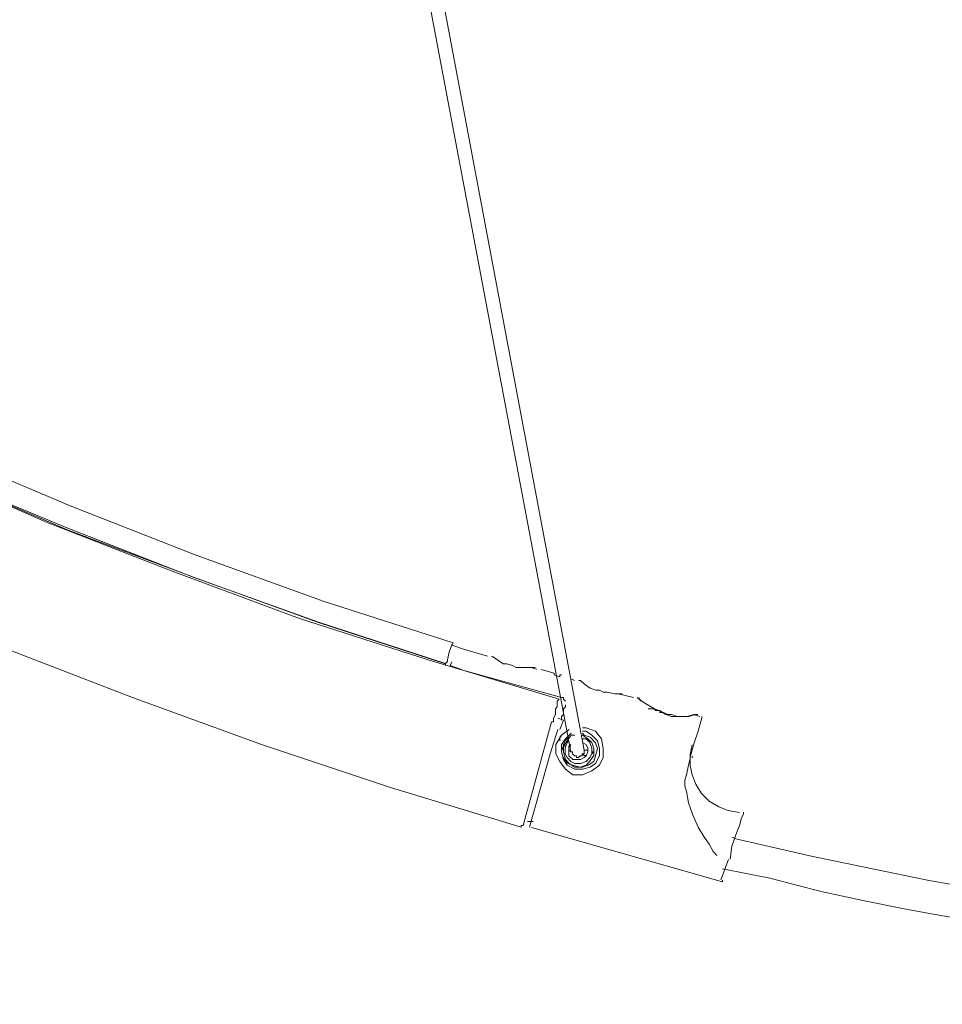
# Model space of a CAD drawing. Header units: millimetres. Extents: x 31.8 to 48.8, y -27.2 to 6.6.
# Tile 32 of 79: x 36.3 to 37.6, y -7.2 to -5.8. Entities that reach past the tile are written whole.
import ezdxf

# ---------------------------------------------------------------- set-up
doc = ezdxf.new("R2010")
doc.units = ezdxf.units.MM
doc.header["$MEASUREMENT"] = 0
doc.layers.add('Livello 1', color=7, linetype='Continuous', lineweight=0)

msp = doc.modelspace()

# ---------------------------------------------------------------- linework, layer by layer
at = {"layer": 'Livello 1', "color": 250, "lineweight": 5, "true_color": 0x1d1d1b}
for points, knots in [([(36.9725, -6.9034), (36.9725, -6.9034), (36.7876, -6.8474), (36.7876, -6.8474), (36.7876, -6.8474), (36.6052, -6.7862), (36.6052, -6.7862), (36.6052, -6.7862), (36.4227, -6.7198), (36.4227, -6.7198), (36.4227, -6.7198), (36.243, -6.6507), (36.243, -6.6507), (36.243, -6.6507), (36.0633, -6.5735), (36.0633, -6.5735), (36.0633, -6.5735), (35.889, -6.4936), (35.889, -6.4936), (35.889, -6.4936), (35.7147, -6.4085), (35.7147, -6.4085), (35.7147, -6.4085), (35.5431, -6.318), (35.5431, -6.318), (35.5431, -6.318), (35.3738, -6.2222), (35.3738, -6.2222), (35.3738, -6.2222), (35.2077, -6.1238), (35.2077, -6.1238), (35.2077, -6.1238), (35.0469, -6.0175), (35.0469, -6.0175), (35.0469, -6.0175), (34.8857, -5.9111), (34.8857, -5.9111), (34.8857, -5.9111), (34.7304, -5.7967), (34.7304, -5.7967), (34.7304, -5.7967), (34.5746, -5.6797), (34.5746, -5.6797), (34.5746, -5.6797), (34.4245, -5.5571), (34.4245, -5.5571), (34.4245, -5.5571), (34.2795, -5.4323), (34.2795, -5.4323), (34.2795, -5.4323), (34.1346, -5.3018), (34.1346, -5.3018), (34.1346, -5.3018), (33.9953, -5.1688), (33.9953, -5.1688), (33.9953, -5.1688), (33.8612, -5.0331), (33.8612, -5.0331), (33.8612, -5.0331), (33.7298, -4.892), (33.7298, -4.892), (33.7298, -4.892), (33.6009, -4.7457), (33.6009, -4.7457), (33.6009, -4.7457), (33.4776, -4.5967), (33.4776, -4.5967), (33.4776, -4.5967), (33.3568, -4.4477), (33.3568, -4.4477), (33.3568, -4.4477), (33.2414, -4.2908), (33.2414, -4.2908), (33.2414, -4.2908), (33.1315, -4.1337), (33.1315, -4.1337), (33.1315, -4.1337), (33.0267, -3.9743), (33.0267, -3.9743), (33.0267, -3.9743), (32.9249, -3.8095), (32.9249, -3.8095), (32.9249, -3.8095), (32.8285, -3.6415), (32.8285, -3.6415), (32.8285, -3.6415), (32.7346, -3.474), (32.7346, -3.474), (32.7346, -3.474), (32.6488, -3.301), (32.6488, -3.301), (32.6488, -3.301), (32.5655, -3.1283), (32.5655, -3.1283), (32.5655, -3.1283), (32.4878, -2.9527), (32.4878, -2.9527), (32.4878, -2.9527), (32.4154, -2.7743), (32.4154, -2.7743), (32.4154, -2.7743), (32.3485, -2.5935), (32.3485, -2.5935), (32.3485, -2.5935), (32.284, -2.4124), (32.284, -2.4124), (32.284, -2.4124), (32.2277, -2.2264), (32.2277, -2.2264), (32.2277, -2.2264), (32.1765, -2.0428), (32.1765, -2.0428), (32.1765, -2.0428), (32.1284, -1.8566), (32.1284, -1.8566), (32.1284, -1.8566), (32.0882, -1.6676), (32.0882, -1.6676), (32.0882, -1.6676), (32.0505, -1.4788), (32.0505, -1.4788), (32.0505, -1.4788), (32.0212, -1.2899), (32.0212, -1.2899), (32.0212, -1.2899), (31.9941, -1.0984), (31.9941, -1.0984), (31.9941, -1.0984), (31.9729, -0.9068), (31.9729, -0.9068), (31.9729, -0.9068), (31.9593, -0.7151), (31.9593, -0.7151), (31.9593, -0.7151), (31.9487, -0.5236), (31.9487, -0.5236), (31.9487, -0.5236), (31.946, -0.3319), (31.946, -0.3319), (31.946, -0.3319), (31.946, -0.1405), (31.946, -0.1405), (31.946, -0.1405), (31.9541, 0.0537), (31.9541, 0.0537), (31.9541, 0.0537), (31.9647, 0.2451), (31.9647, 0.2451), (31.9647, 0.2451), (31.9835, 0.4368), (31.9835, 0.4368), (31.9835, 0.4368), (32.0076, 0.6282), (32.0076, 0.6282), (32.0076, 0.6282), (32.0345, 0.8172), (32.0345, 0.8172), (32.0345, 0.8172), (32.0693, 1.0062), (32.0693, 1.0062), (32.0693, 1.0062), (32.1067, 1.1949), (32.1067, 1.1949), (32.1067, 1.1949), (32.1526, 1.3812), (32.1526, 1.3812)], [0, 0, 0, 0, 1, 1, 1, 2, 2, 2, 3, 3, 3, 4, 4, 4, 5, 5, 5, 6, 6, 6, 7, 7, 7, 8, 8, 8, 9, 9, 9, 10, 10, 10, 11, 11, 11, 12, 12, 12, 13, 13, 13, 14, 14, 14, 15, 15, 15, 16, 16, 16, 17, 17, 17, 18, 18, 18, 19, 19, 19, 20, 20, 20, 21, 21, 21, 22, 22, 22, 23, 23, 23, 24, 24, 24, 25, 25, 25, 26, 26, 26, 27, 27, 27, 28, 28, 28, 29, 29, 29, 30, 30, 30, 31, 31, 31, 32, 32, 32, 33, 33, 33, 34, 34, 34, 35, 35, 35, 36, 36, 36, 37, 37, 37, 38, 38, 38, 39, 39, 39, 40, 40, 40, 41, 41, 41, 42, 42, 42, 43, 43, 43, 44, 44, 44, 45, 45, 45, 46, 46, 46, 47, 47, 47, 48, 48, 48, 49, 49, 49, 50, 50, 50, 51, 51, 51, 52, 52, 52, 53, 53, 53, 54, 54, 54, 55, 55, 55, 55]), ([(32.335, 1.336), (32.335, 1.336), (32.2919, 1.1525), (32.2919, 1.1525), (32.2919, 1.1525), (32.2517, 0.9635), (32.2517, 0.9635), (32.2517, 0.9635), (32.2196, 0.7773), (32.2196, 0.7773), (32.2196, 0.7773), (32.1927, 0.5885), (32.1927, 0.5885), (32.1927, 0.5885), (32.1686, 0.3995), (32.1686, 0.3995), (32.1686, 0.3995), (32.1526, 0.2106), (32.1526, 0.2106), (32.1526, 0.2106), (32.1417, 0.0191), (32.1417, 0.0191), (32.1417, 0.0191), (32.1338, -0.1698), (32.1338, -0.1698), (32.1338, -0.1698), (32.1338, -0.3615), (32.1338, -0.3615), (32.1338, -0.3615), (32.139, -0.553), (32.139, -0.553), (32.139, -0.553), (32.1499, -0.7419), (32.1499, -0.7419), (32.1499, -0.7419), (32.1661, -0.9332), (32.1661, -0.9332), (32.1661, -0.9332), (32.1873, -1.1221), (32.1873, -1.1221), (32.1873, -1.1221), (32.2142, -1.3111), (32.2142, -1.3111), (32.2142, -1.3111), (32.2463, -1.4974), (32.2463, -1.4974), (32.2463, -1.4974), (32.284, -1.6836), (32.284, -1.6836), (32.284, -1.6836), (32.3269, -1.8699), (32.3269, -1.8699), (32.3269, -1.8699), (32.3752, -2.0559), (32.3752, -2.0559), (32.3752, -2.0559), (32.4287, -2.237), (32.4287, -2.237), (32.4287, -2.237), (32.4851, -2.4205), (32.4851, -2.4205), (32.4851, -2.4205), (32.5495, -2.5989), (32.5495, -2.5989), (32.5495, -2.5989), (32.6192, -2.777), (32.6192, -2.777), (32.6192, -2.777), (32.6944, -2.9527), (32.6944, -2.9527), (32.6944, -2.9527), (32.7723, -3.1256), (32.7723, -3.1256), (32.7723, -3.1256), (32.8552, -3.2985), (32.8552, -3.2985), (32.8552, -3.2985), (32.9439, -3.4661), (32.9439, -3.4661), (32.9439, -3.4661), (33.0376, -3.6338), (33.0376, -3.6338), (33.0376, -3.6338), (33.1369, -3.7959), (33.1369, -3.7959), (33.1369, -3.7959), (33.2387, -3.9582), (33.2387, -3.9582), (33.2387, -3.9582), (33.3487, -4.1151), (33.3487, -4.1151), (33.3487, -4.1151), (33.4586, -4.2696), (33.4586, -4.2696), (33.4586, -4.2696), (33.5769, -4.4211), (33.5769, -4.4211), (33.5769, -4.4211), (33.6977, -4.5701), (33.6977, -4.5701), (33.6977, -4.5701), (33.821, -4.7139), (33.821, -4.7139), (33.821, -4.7139), (33.9522, -4.8548), (33.9522, -4.8548), (33.9522, -4.8548), (34.0838, -4.9932), (34.0838, -4.9932), (34.0838, -4.9932), (34.2206, -5.1261), (34.2206, -5.1261), (34.2206, -5.1261), (34.3628, -5.2566), (34.3628, -5.2566), (34.3628, -5.2566), (34.5076, -5.3817), (34.5076, -5.3817), (34.5076, -5.3817), (34.6552, -5.5038), (34.6552, -5.5038), (34.6552, -5.5038), (34.8051, -5.621), (34.8051, -5.621), (34.8051, -5.621), (34.9609, -5.7328), (34.9609, -5.7328), (34.9609, -5.7328), (35.1192, -5.8418), (35.1192, -5.8418), (35.1192, -5.8418), (35.2801, -5.9457), (35.2801, -5.9457), (35.2801, -5.9457), (35.4436, -6.0441), (35.4436, -6.0441), (35.4436, -6.0441), (35.61, -6.1396), (35.61, -6.1396), (35.61, -6.1396), (35.7791, -6.2304), (35.7791, -6.2304), (35.7791, -6.2304), (35.9507, -6.3153), (35.9507, -6.3153), (35.9507, -6.3153), (36.125, -6.3952), (36.125, -6.3952), (36.125, -6.3952), (36.302, -6.4724), (36.302, -6.4724), (36.302, -6.4724), (36.479, -6.5415), (36.479, -6.5415), (36.479, -6.5415), (36.6587, -6.6081), (36.6587, -6.6081), (36.6587, -6.6081), (36.8411, -6.6666), (36.8411, -6.6666), (36.8411, -6.6666), (37.0262, -6.7225), (37.0262, -6.7225)], [0, 0, 0, 0, 1, 1, 1, 2, 2, 2, 3, 3, 3, 4, 4, 4, 5, 5, 5, 6, 6, 6, 7, 7, 7, 8, 8, 8, 9, 9, 9, 10, 10, 10, 11, 11, 11, 12, 12, 12, 13, 13, 13, 14, 14, 14, 15, 15, 15, 16, 16, 16, 17, 17, 17, 18, 18, 18, 19, 19, 19, 20, 20, 20, 21, 21, 21, 22, 22, 22, 23, 23, 23, 24, 24, 24, 25, 25, 25, 26, 26, 26, 27, 27, 27, 28, 28, 28, 29, 29, 29, 30, 30, 30, 31, 31, 31, 32, 32, 32, 33, 33, 33, 34, 34, 34, 35, 35, 35, 36, 36, 36, 37, 37, 37, 38, 38, 38, 39, 39, 39, 40, 40, 40, 41, 41, 41, 42, 42, 42, 43, 43, 43, 44, 44, 44, 45, 45, 45, 46, 46, 46, 47, 47, 47, 48, 48, 48, 49, 49, 49, 50, 50, 50, 51, 51, 51, 52, 52, 52, 53, 53, 53, 54, 54, 54, 54]), ([(36.8763, -6.6428), (36.8763, -6.6428), (36.6939, -6.5844), (36.6939, -6.5844), (36.6939, -6.5844), (36.5115, -6.518), (36.5115, -6.518), (36.5115, -6.518), (36.3345, -6.4487), (36.3345, -6.4487), (36.3345, -6.4487), (36.1575, -6.3742), (36.1575, -6.3742), (36.1575, -6.3742), (35.9829, -6.2945), (35.9829, -6.2945), (35.9829, -6.2945), (35.8087, -6.2121), (35.8087, -6.2121), (35.8087, -6.2121), (35.6398, -6.1215), (35.6398, -6.1215), (35.6398, -6.1215), (35.4734, -6.0285), (35.4734, -6.0285), (35.4734, -6.0285), (35.3097, -5.9274), (35.3097, -5.9274), (35.3097, -5.9274), (35.1462, -5.8235), (35.1462, -5.8235), (35.1462, -5.8235), (34.988, -5.7172), (34.988, -5.7172), (34.988, -5.7172), (34.8349, -5.6054), (34.8349, -5.6054), (34.8349, -5.6054), (34.6823, -5.4883), (34.6823, -5.4883), (34.6823, -5.4883), (34.5346, -5.3661), (34.5346, -5.3661), (34.5346, -5.3661), (34.3897, -5.2408), (34.3897, -5.2408), (34.3897, -5.2408), (34.2477, -5.1106), (34.2477, -5.1106), (34.2477, -5.1106), (34.1109, -4.9776), (34.1109, -4.9776), (34.1109, -4.9776), (33.9768, -4.8419), (33.9768, -4.8419), (33.9768, -4.8419), (33.8479, -4.701), (33.8479, -4.701), (33.8479, -4.701), (33.7219, -4.5545), (33.7219, -4.5545), (33.7219, -4.5545), (33.6011, -4.4082), (33.6011, -4.4082), (33.6011, -4.4082), (33.4857, -4.2565), (33.4857, -4.2565), (33.4857, -4.2565), (33.3733, -4.1021), (33.3733, -4.1021), (33.3733, -4.1021), (33.2661, -3.9427), (33.2661, -3.9427), (33.2661, -3.9427), (33.1613, -3.783), (33.1613, -3.783), (33.1613, -3.783), (33.0647, -3.618), (33.0647, -3.618), (33.0647, -3.618), (32.9707, -3.4532), (32.9707, -3.4532), (32.9707, -3.4532), (32.8825, -3.283), (32.8825, -3.283), (32.8825, -3.283), (32.7965, -3.1127), (32.7965, -3.1127), (32.7965, -3.1127), (32.7188, -2.9396), (32.7188, -2.9396), (32.7188, -2.9396), (32.6436, -2.7614), (32.6436, -2.7614), (32.6436, -2.7614), (32.5766, -2.5833), (32.5766, -2.5833), (32.5766, -2.5833), (32.5122, -2.4049), (32.5122, -2.4049), (32.5122, -2.4049), (32.4533, -2.2241), (32.4533, -2.2241), (32.4533, -2.2241), (32.3996, -2.0403), (32.3996, -2.0403), (32.3996, -2.0403), (32.3537, -1.8541), (32.3537, -1.8541), (32.3537, -1.8541), (32.3111, -1.6705), (32.3111, -1.6705), (32.3111, -1.6705), (32.2736, -1.4818), (32.2736, -1.4818), (32.2736, -1.4818), (32.2413, -1.2953), (32.2413, -1.2953), (32.2413, -1.2953), (32.2144, -1.1068), (32.2144, -1.1068), (32.2144, -1.1068), (32.1957, -0.9151), (32.1957, -0.9151), (32.1957, -0.9151), (32.1794, -0.7261), (32.1794, -0.7261), (32.1794, -0.7261), (32.169, -0.5347), (32.169, -0.5347), (32.169, -0.5347), (32.1663, -0.3457), (32.1663, -0.3457), (32.1663, -0.3457), (32.1663, -0.1543), (32.1663, -0.1543), (32.1663, -0.1543), (32.174, 0.0347), (32.174, 0.0347), (32.174, 0.0347), (32.1848, 0.2264), (32.1848, 0.2264), (32.1848, 0.2264), (32.2038, 0.4151), (32.2038, 0.4151), (32.2038, 0.4151), (32.228, 0.6041), (32.228, 0.6041), (32.228, 0.6041), (32.2546, 0.7931), (32.2546, 0.7931), (32.2546, 0.7931), (32.2896, 0.9818), (32.2896, 0.9818), (32.2896, 0.9818), (32.3298, 1.1681), (32.3298, 1.1681)], [0, 0, 0, 0, 1, 1, 1, 2, 2, 2, 3, 3, 3, 4, 4, 4, 5, 5, 5, 6, 6, 6, 7, 7, 7, 8, 8, 8, 9, 9, 9, 10, 10, 10, 11, 11, 11, 12, 12, 12, 13, 13, 13, 14, 14, 14, 15, 15, 15, 16, 16, 16, 17, 17, 17, 18, 18, 18, 19, 19, 19, 20, 20, 20, 21, 21, 21, 22, 22, 22, 23, 23, 23, 24, 24, 24, 25, 25, 25, 26, 26, 26, 27, 27, 27, 28, 28, 28, 29, 29, 29, 30, 30, 30, 31, 31, 31, 32, 32, 32, 33, 33, 33, 34, 34, 34, 35, 35, 35, 36, 36, 36, 37, 37, 37, 38, 38, 38, 39, 39, 39, 40, 40, 40, 41, 41, 41, 42, 42, 42, 43, 43, 43, 44, 44, 44, 45, 45, 45, 46, 46, 46, 47, 47, 47, 48, 48, 48, 49, 49, 49, 50, 50, 50, 51, 51, 51, 52, 52, 52, 52]), ([(36.8652, -6.6717), (36.8652, -6.6717), (36.6858, -6.6133), (36.6858, -6.6133), (36.6858, -6.6133), (36.5085, -6.5496), (36.5085, -6.5496), (36.5085, -6.5496), (36.3315, -6.4803), (36.3315, -6.4803), (36.3315, -6.4803), (36.157, -6.4085), (36.157, -6.4085), (36.157, -6.4085), (35.9854, -6.3286), (35.9854, -6.3286), (35.9854, -6.3286), (35.8138, -6.2462), (35.8138, -6.2462), (35.8138, -6.2462), (35.6477, -6.1583), (35.6477, -6.1583), (35.6477, -6.1583), (35.4811, -6.0678), (35.4811, -6.0678), (35.4811, -6.0678), (35.3203, -5.9694), (35.3203, -5.9694), (35.3203, -5.9694), (35.1593, -5.8685), (35.1593, -5.8685), (35.1593, -5.8685), (35.0334, -5.7833), (35.0334, -5.7833)], [0, 0, 0, 0, 1, 1, 1, 2, 2, 2, 3, 3, 3, 4, 4, 4, 5, 5, 5, 6, 6, 6, 7, 7, 7, 8, 8, 8, 9, 9, 9, 10, 10, 10, 11, 11, 11, 11]), ([(35.6262, -6.1507), (35.6262, -6.1507), (35.6479, -6.1615), (35.6479, -6.1615), (35.6479, -6.1615), (35.8141, -6.2493), (35.8141, -6.2493), (35.8141, -6.2493), (35.9857, -6.3317), (35.9857, -6.3317), (35.9857, -6.3317), (36.1575, -6.4087), (36.1575, -6.4087), (36.1575, -6.4087), (36.3318, -6.4835), (36.3318, -6.4835), (36.3318, -6.4835), (36.5088, -6.5498), (36.5088, -6.5498), (36.5088, -6.5498), (36.6858, -6.6137), (36.6858, -6.6137), (36.6858, -6.6137), (36.8655, -6.6724), (36.8655, -6.6724)], [0, 0, 0, 0, 1, 1, 1, 2, 2, 2, 3, 3, 3, 4, 4, 4, 5, 5, 5, 6, 6, 6, 7, 7, 7, 8, 8, 8, 8]), ([(36.868, -6.6666), (36.868, -6.6666), (36.8707, -6.6559), (36.8707, -6.6559), (36.8707, -6.6559), (36.8734, -6.648), (36.8734, -6.648), (36.8734, -6.648), (36.8761, -6.6426), (36.8761, -6.6426)], [0, 0, 0, 0, 1, 1, 1, 2, 2, 2, 3, 3, 3, 3]), ([(36.8652, -6.6717), (36.8652, -6.6717), (36.8652, -6.6717), (36.8652, -6.6717), (36.8652, -6.6717), (36.868, -6.669), (36.868, -6.669), (36.868, -6.669), (36.868, -6.6666), (36.868, -6.6666)], [0, 0, 0, 0, 1, 1, 1, 2, 2, 2, 3, 3, 3, 3]), ([(36.9924, -6.6776), (36.9924, -6.6776), (36.9896, -6.6776), (36.9896, -6.6776), (36.9896, -6.6776), (36.9815, -6.6776), (36.9815, -6.6776), (36.9815, -6.6776), (36.9709, -6.6776), (36.9709, -6.6776), (36.9709, -6.6776), (36.9655, -6.6776), (36.9655, -6.6776), (36.9655, -6.6776), (36.9603, -6.6749), (36.9603, -6.6749), (36.9603, -6.6749), (36.9522, -6.6722), (36.9522, -6.6722), (36.9522, -6.6722), (36.947, -6.6722), (36.947, -6.6722), (36.947, -6.6722), (36.9388, -6.6668), (36.9388, -6.6668), (36.9388, -6.6668), (36.9307, -6.6614), (36.9307, -6.6614)], [0, 0, 0, 0, 1, 1, 1, 2, 2, 2, 3, 3, 3, 4, 4, 4, 5, 5, 5, 6, 6, 6, 7, 7, 7, 8, 8, 8, 9, 9, 9, 9]), ([(37.0192, -6.688), (37.0192, -6.688), (37.0192, -6.688), (37.0192, -6.688), (37.0192, -6.688), (37.0192, -6.6853), (37.0192, -6.6853)], [0, 0, 0, 0, 1, 1, 1, 2, 2, 2, 2]), ([(37.0271, -6.6907), (37.0271, -6.6907), (37.0271, -6.6907), (37.0271, -6.6907), (37.0271, -6.6907), (37.0271, -6.688), (37.0271, -6.688)], [0, 0, 0, 0, 1, 1, 1, 2, 2, 2, 2]), ([(37.1154, -6.7146), (37.1154, -6.7146), (37.1127, -6.7146), (37.1127, -6.7146), (37.1127, -6.7146), (37.1048, -6.7146), (37.1048, -6.7146), (37.1048, -6.7146), (37.094, -6.7122), (37.094, -6.7122), (37.094, -6.7122), (37.0885, -6.7122), (37.0885, -6.7122), (37.0885, -6.7122), (37.0831, -6.7094), (37.0831, -6.7094), (37.0831, -6.7094), (37.0781, -6.7094), (37.0781, -6.7094), (37.0781, -6.7094), (37.07, -6.7067), (37.07, -6.7067), (37.07, -6.7067), (37.0619, -6.7013), (37.0619, -6.7013), (37.0619, -6.7013), (37.0565, -6.6961), (37.0565, -6.6961), (37.0565, -6.6961), (37.054, -6.6961), (37.054, -6.6961), (37.054, -6.6961), (37.0565, -6.6961), (37.0565, -6.6961)], [0, 0, 0, 0, 1, 1, 1, 2, 2, 2, 3, 3, 3, 4, 4, 4, 5, 5, 5, 6, 6, 6, 7, 7, 7, 8, 8, 8, 9, 9, 9, 10, 10, 10, 11, 11, 11, 11]), ([(37.0181, -6.7517), (37.0181, -6.7517), (37.0181, -6.749), (37.0181, -6.749), (37.0181, -6.749), (37.0208, -6.7438), (37.0208, -6.7438), (37.0208, -6.7438), (37.0208, -6.7411), (37.0208, -6.7411), (37.0208, -6.7411), (37.0208, -6.7359), (37.0208, -6.7359), (37.0208, -6.7359), (37.0235, -6.7332), (37.0235, -6.7332), (37.0235, -6.7332), (37.0235, -6.7277), (37.0235, -6.7277), (37.0235, -6.7277), (37.0235, -6.7253), (37.0235, -6.7253), (37.0235, -6.7253), (37.0262, -6.7225), (37.0262, -6.7225)], [0, 0, 0, 0, 1, 1, 1, 2, 2, 2, 3, 3, 3, 4, 4, 4, 5, 5, 5, 6, 6, 6, 7, 7, 7, 8, 8, 8, 8]), ([(37.2224, -6.744), (37.2224, -6.744), (37.2224, -6.744), (37.2224, -6.744), (37.2224, -6.744), (37.2197, -6.744), (37.2197, -6.744), (37.2197, -6.744), (37.2091, -6.7467), (37.2091, -6.7467), (37.2091, -6.7467), (37.1931, -6.7467), (37.1931, -6.7467), (37.1931, -6.7467), (37.1852, -6.744), (37.1852, -6.744), (37.1852, -6.744), (37.177, -6.744), (37.177, -6.744), (37.177, -6.744), (37.1689, -6.7386), (37.1689, -6.7386), (37.1689, -6.7386), (37.1608, -6.7361), (37.1608, -6.7361), (37.1608, -6.7361), (37.1475, -6.728), (37.1475, -6.728), (37.1475, -6.728), (37.1393, -6.7225), (37.1393, -6.7225), (37.1393, -6.7225), (37.1366, -6.7198), (37.1366, -6.7198)], [0, 0, 0, 0, 1, 1, 1, 2, 2, 2, 3, 3, 3, 4, 4, 4, 5, 5, 5, 6, 6, 6, 7, 7, 7, 8, 8, 8, 9, 9, 9, 10, 10, 10, 11, 11, 11, 11]), ([(37.0296, -6.7519), (37.0296, -6.7519), (37.0296, -6.7467), (37.0296, -6.7467), (37.0296, -6.7467), (37.0323, -6.744), (37.0323, -6.744), (37.0323, -6.744), (37.0323, -6.7386), (37.0323, -6.7386), (37.0323, -6.7386), (37.0323, -6.7359), (37.0323, -6.7359), (37.0323, -6.7359), (37.035, -6.7332), (37.035, -6.7332), (37.035, -6.7332), (37.035, -6.7304), (37.035, -6.7304)], [0, 0, 0, 0, 1, 1, 1, 2, 2, 2, 3, 3, 3, 4, 4, 4, 5, 5, 5, 6, 6, 6, 6]), ([(37.1657, -6.7383), (37.1657, -6.7383), (37.163, -6.7383), (37.163, -6.7383), (37.163, -6.7383), (37.1603, -6.7359), (37.1603, -6.7359), (37.1603, -6.7359), (37.1549, -6.7359), (37.1549, -6.7359), (37.1549, -6.7359), (37.1522, -6.7359), (37.1522, -6.7359)], [0, 0, 0, 0, 1, 1, 1, 2, 2, 2, 3, 3, 3, 4, 4, 4, 4]), ([(37.1576, -6.7359), (37.1576, -6.7359), (37.1576, -6.7359), (37.1576, -6.7359), (37.1576, -6.7359), (37.1549, -6.7359), (37.1549, -6.7359), (37.1549, -6.7359), (37.1522, -6.7359), (37.1522, -6.7359)], [0, 0, 0, 0, 1, 1, 1, 2, 2, 2, 3, 3, 3, 3]), ([(37.1685, -6.7411), (37.1685, -6.7411), (37.1685, -6.7411), (37.1685, -6.7411), (37.1685, -6.7411), (37.1685, -6.7383), (37.1685, -6.7383), (37.1685, -6.7383), (37.1657, -6.7383), (37.1657, -6.7383)], [0, 0, 0, 0, 1, 1, 1, 2, 2, 2, 3, 3, 3, 3]), ([(37.0181, -6.7517), (37.0181, -6.7517), (37.0181, -6.7517), (37.0181, -6.7517), (37.0181, -6.7517), (37.0181, -6.7544), (37.0181, -6.7544), (37.0181, -6.7544), (37.0154, -6.7544), (37.0154, -6.7544)], [0, 0, 0, 0, 1, 1, 1, 2, 2, 2, 3, 3, 3, 3]), ([(37.1793, -6.7438), (37.1793, -6.7438), (37.1739, -6.7411), (37.1739, -6.7411), (37.1739, -6.7411), (37.1685, -6.7411), (37.1685, -6.7411)], [0, 0, 0, 0, 1, 1, 1, 2, 2, 2, 2]), ([(37.1716, -6.7413), (37.1716, -6.7413), (37.177, -6.744), (37.177, -6.744), (37.177, -6.744), (37.1852, -6.7467), (37.1852, -6.7467), (37.1852, -6.7467), (37.1931, -6.7467), (37.1931, -6.7467), (37.1931, -6.7467), (37.2064, -6.7467), (37.2064, -6.7467), (37.2064, -6.7467), (37.217, -6.744), (37.217, -6.744)], [0, 0, 0, 0, 1, 1, 1, 2, 2, 2, 3, 3, 3, 4, 4, 4, 5, 5, 5, 5]), ([(37.2281, -6.7467), (37.2281, -6.7467), (37.2281, -6.7492), (37.2281, -6.7492), (37.2281, -6.7492), (37.2253, -6.7573), (37.2253, -6.7573), (37.2253, -6.7573), (37.2226, -6.7677), (37.2226, -6.7677), (37.2226, -6.7677), (37.2172, -6.784), (37.2172, -6.784), (37.2172, -6.784), (37.2118, -6.8025), (37.2118, -6.8025)], [0, 0, 0, 0, 1, 1, 1, 2, 2, 2, 3, 3, 3, 4, 4, 4, 5, 5, 5, 5]), ([(37.059, -6.7627), (37.059, -6.7627), (37.0644, -6.7627), (37.0644, -6.7627), (37.0644, -6.7627), (37.0777, -6.7677), (37.0777, -6.7677), (37.0777, -6.7677), (37.0858, -6.7785), (37.0858, -6.7785), (37.0858, -6.7785), (37.0885, -6.7919), (37.0885, -6.7919), (37.0885, -6.7919), (37.0885, -6.8049), (37.0885, -6.8049), (37.0885, -6.8049), (37.0831, -6.8158), (37.0831, -6.8158), (37.0831, -6.8158), (37.0723, -6.8237), (37.0723, -6.8237), (37.0723, -6.8237), (37.059, -6.8291), (37.059, -6.8291), (37.059, -6.8291), (37.0456, -6.8291), (37.0456, -6.8291), (37.0456, -6.8291), (37.035, -6.8212), (37.035, -6.8212), (37.035, -6.8212), (37.0269, -6.8104), (37.0269, -6.8104), (37.0269, -6.8104), (37.0215, -6.7998), (37.0215, -6.7998), (37.0215, -6.7998), (37.0215, -6.7864), (37.0215, -6.7864), (37.0215, -6.7864), (37.0296, -6.7731), (37.0296, -6.7731), (37.0296, -6.7731), (37.0402, -6.765), (37.0402, -6.765)], [0, 0, 0, 0, 1, 1, 1, 2, 2, 2, 3, 3, 3, 4, 4, 4, 5, 5, 5, 6, 6, 6, 7, 7, 7, 8, 8, 8, 9, 9, 9, 10, 10, 10, 11, 11, 11, 12, 12, 12, 13, 13, 13, 14, 14, 14, 15, 15, 15, 15]), ([(37.0296, -6.7731), (37.0296, -6.7731), (37.0269, -6.7758), (37.0269, -6.7758), (37.0269, -6.7758), (37.0269, -6.7812), (37.0269, -6.7812)], [0, 0, 0, 0, 1, 1, 1, 2, 2, 2, 2]), ([(37.04, -6.7756), (37.04, -6.7756), (37.0346, -6.7808), (37.0346, -6.7808), (37.0346, -6.7808), (37.0319, -6.7889), (37.0319, -6.7889), (37.0319, -6.7889), (37.0292, -6.7968), (37.0292, -6.7968), (37.0292, -6.7968), (37.0319, -6.8047), (37.0319, -6.8047), (37.0319, -6.8047), (37.0373, -6.8128), (37.0373, -6.8128), (37.0373, -6.8128), (37.0452, -6.8156), (37.0452, -6.8156), (37.0452, -6.8156), (37.056, -6.8183), (37.056, -6.8183), (37.056, -6.8183), (37.0642, -6.8156), (37.0642, -6.8156), (37.0642, -6.8156), (37.0696, -6.8101), (37.0696, -6.8101), (37.0696, -6.8101), (37.075, -6.802), (37.075, -6.802), (37.075, -6.802), (37.075, -6.7916), (37.075, -6.7916), (37.075, -6.7916), (37.0723, -6.7835), (37.0723, -6.7835), (37.0723, -6.7835), (37.0669, -6.7783), (37.0669, -6.7783), (37.0669, -6.7783), (37.0587, -6.7729), (37.0587, -6.7729)], [0, 0, 0, 0, 1, 1, 1, 2, 2, 2, 3, 3, 3, 4, 4, 4, 5, 5, 5, 6, 6, 6, 7, 7, 7, 8, 8, 8, 9, 9, 9, 10, 10, 10, 11, 11, 11, 12, 12, 12, 13, 13, 13, 14, 14, 14, 14]), ([(37.059, -6.7677), (37.059, -6.7677), (37.0644, -6.7677), (37.0644, -6.7677), (37.0644, -6.7677), (37.0723, -6.7731), (37.0723, -6.7731), (37.0723, -6.7731), (37.0804, -6.7812), (37.0804, -6.7812), (37.0804, -6.7812), (37.0831, -6.7919), (37.0831, -6.7919), (37.0831, -6.7919), (37.0831, -6.8025), (37.0831, -6.8025), (37.0831, -6.8025), (37.0777, -6.8131), (37.0777, -6.8131), (37.0777, -6.8131), (37.0698, -6.8185), (37.0698, -6.8185), (37.0698, -6.8185), (37.059, -6.8212), (37.059, -6.8212), (37.059, -6.8212), (37.0483, -6.8212), (37.0483, -6.8212), (37.0483, -6.8212), (37.0375, -6.8158), (37.0375, -6.8158), (37.0375, -6.8158), (37.0323, -6.8077), (37.0323, -6.8077), (37.0323, -6.8077), (37.0296, -6.797), (37.0296, -6.797), (37.0296, -6.797), (37.0296, -6.7864), (37.0296, -6.7864), (37.0296, -6.7864), (37.035, -6.7785), (37.035, -6.7785), (37.035, -6.7785), (37.0429, -6.7704), (37.0429, -6.7704)], [0, 0, 0, 0, 1, 1, 1, 2, 2, 2, 3, 3, 3, 4, 4, 4, 5, 5, 5, 6, 6, 6, 7, 7, 7, 8, 8, 8, 9, 9, 9, 10, 10, 10, 11, 11, 11, 12, 12, 12, 13, 13, 13, 14, 14, 14, 15, 15, 15, 15]), ([(37.0483, -6.7731), (37.0483, -6.7731), (37.0429, -6.7731), (37.0429, -6.7731), (37.0429, -6.7731), (37.0375, -6.7812), (37.0375, -6.7812), (37.0375, -6.7812), (37.0323, -6.7891), (37.0323, -6.7891), (37.0323, -6.7891), (37.0323, -6.797), (37.0323, -6.797), (37.0323, -6.797), (37.035, -6.8077), (37.035, -6.8077), (37.035, -6.8077), (37.0402, -6.8131), (37.0402, -6.8131), (37.0402, -6.8131), (37.0483, -6.8185), (37.0483, -6.8185), (37.0483, -6.8185), (37.059, -6.8185), (37.059, -6.8185), (37.059, -6.8185), (37.0671, -6.8158), (37.0671, -6.8158), (37.0671, -6.8158), (37.075, -6.8104), (37.075, -6.8104), (37.075, -6.8104), (37.0777, -6.8025), (37.0777, -6.8025), (37.0777, -6.8025), (37.0804, -6.7919), (37.0804, -6.7919), (37.0804, -6.7919), (37.0777, -6.784), (37.0777, -6.784), (37.0777, -6.784), (37.0698, -6.7758), (37.0698, -6.7758), (37.0698, -6.7758), (37.0617, -6.7731), (37.0617, -6.7731)], [0, 0, 0, 0, 1, 1, 1, 2, 2, 2, 3, 3, 3, 4, 4, 4, 5, 5, 5, 6, 6, 6, 7, 7, 7, 8, 8, 8, 9, 9, 9, 10, 10, 10, 11, 11, 11, 12, 12, 12, 13, 13, 13, 14, 14, 14, 15, 15, 15, 15]), ([(37.059, -6.7785), (37.059, -6.7785), (37.0644, -6.7785), (37.0644, -6.7785), (37.0644, -6.7785), (37.0696, -6.7837), (37.0696, -6.7837), (37.0696, -6.7837), (37.0723, -6.7916), (37.0723, -6.7916), (37.0723, -6.7916), (37.0723, -6.7995), (37.0723, -6.7995), (37.0723, -6.7995), (37.0696, -6.8049), (37.0696, -6.8049), (37.0696, -6.8049), (37.0644, -6.8104), (37.0644, -6.8104), (37.0644, -6.8104), (37.0562, -6.8131), (37.0562, -6.8131), (37.0562, -6.8131), (37.0481, -6.8131), (37.0481, -6.8131), (37.0481, -6.8131), (37.0427, -6.8104), (37.0427, -6.8104), (37.0427, -6.8104), (37.0373, -6.8049), (37.0373, -6.8049), (37.0373, -6.8049), (37.0346, -6.7995), (37.0346, -6.7995), (37.0346, -6.7995), (37.0346, -6.7916), (37.0346, -6.7916)], [0, 0, 0, 0, 1, 1, 1, 2, 2, 2, 3, 3, 3, 4, 4, 4, 5, 5, 5, 6, 6, 6, 7, 7, 7, 8, 8, 8, 9, 9, 9, 10, 10, 10, 11, 11, 11, 12, 12, 12, 12]), ([(37.0346, -6.7916), (37.0346, -6.7916), (37.0373, -6.7837), (37.0373, -6.7837), (37.0373, -6.7837), (37.04, -6.781), (37.04, -6.781)], [0, 0, 0, 0, 1, 1, 1, 2, 2, 2, 2]), ([(37.059, -6.7837), (37.059, -6.7837), (37.059, -6.7837), (37.059, -6.7837), (37.059, -6.7837), (37.0644, -6.7862), (37.0644, -6.7862), (37.0644, -6.7862), (37.0669, -6.7916), (37.0669, -6.7916), (37.0669, -6.7916), (37.0669, -6.7968), (37.0669, -6.7968), (37.0669, -6.7968), (37.0644, -6.8022), (37.0644, -6.8022), (37.0644, -6.8022), (37.0617, -6.8049), (37.0617, -6.8049), (37.0617, -6.8049), (37.0562, -6.8077), (37.0562, -6.8077), (37.0562, -6.8077), (37.0508, -6.8077), (37.0508, -6.8077), (37.0508, -6.8077), (37.0454, -6.8077), (37.0454, -6.8077), (37.0454, -6.8077), (37.04, -6.8022), (37.04, -6.8022), (37.04, -6.8022), (37.04, -6.7968), (37.04, -6.7968), (37.04, -6.7968), (37.04, -6.7916), (37.04, -6.7916)], [0, 0, 0, 0, 1, 1, 1, 2, 2, 2, 3, 3, 3, 4, 4, 4, 5, 5, 5, 6, 6, 6, 7, 7, 7, 8, 8, 8, 9, 9, 9, 10, 10, 10, 11, 11, 11, 12, 12, 12, 12]), ([(37.04, -6.7916), (37.04, -6.7916), (37.04, -6.7889), (37.04, -6.7889), (37.04, -6.7889), (37.0427, -6.7862), (37.0427, -6.7862)], [0, 0, 0, 0, 1, 1, 1, 2, 2, 2, 2]), ([(37.2653, -6.8799), (37.2653, -6.8799), (37.2518, -6.8745), (37.2518, -6.8745), (37.2518, -6.8745), (37.2384, -6.8664), (37.2384, -6.8664), (37.2384, -6.8664), (37.2276, -6.8557), (37.2276, -6.8557), (37.2276, -6.8557), (37.2195, -6.8427), (37.2195, -6.8427), (37.2195, -6.8427), (37.2141, -6.8291), (37.2141, -6.8291), (37.2141, -6.8291), (37.2114, -6.816), (37.2114, -6.816), (37.2114, -6.816), (37.2114, -6.8), (37.2114, -6.8), (37.2114, -6.8), (37.2141, -6.7867), (37.2141, -6.7867)], [0, 0, 0, 0, 1, 1, 1, 2, 2, 2, 3, 3, 3, 4, 4, 4, 5, 5, 5, 6, 6, 6, 7, 7, 7, 8, 8, 8, 8]), ([(37.0215, -6.797), (37.0215, -6.797), (37.0215, -6.797), (37.0215, -6.797), (37.0215, -6.797), (37.0215, -6.7998), (37.0215, -6.7998)], [0, 0, 0, 0, 1, 1, 1, 2, 2, 2, 2]), ([(37.0533, -6.8047), (37.0533, -6.8047), (37.0533, -6.8047), (37.0533, -6.8047), (37.0533, -6.8047), (37.0506, -6.8047), (37.0506, -6.8047), (37.0506, -6.8047), (37.0506, -6.8022), (37.0506, -6.8022), (37.0506, -6.8022), (37.0479, -6.8022), (37.0479, -6.8022), (37.0479, -6.8022), (37.0452, -6.7995), (37.0452, -6.7995), (37.0452, -6.7995), (37.0452, -6.7968), (37.0452, -6.7968), (37.0452, -6.7968), (37.0427, -6.7968), (37.0427, -6.7968)], [0, 0, 0, 0, 1, 1, 1, 2, 2, 2, 3, 3, 3, 4, 4, 4, 5, 5, 5, 6, 6, 6, 7, 7, 7, 7]), ([(37.0614, -6.7941), (37.0614, -6.7941), (37.0614, -6.7941), (37.0614, -6.7941), (37.0614, -6.7941), (37.0614, -6.7968), (37.0614, -6.7968), (37.0614, -6.7968), (37.0614, -6.7995), (37.0614, -6.7995), (37.0614, -6.7995), (37.0587, -6.7995), (37.0587, -6.7995), (37.0587, -6.7995), (37.0587, -6.8022), (37.0587, -6.8022), (37.0587, -6.8022), (37.056, -6.8022), (37.056, -6.8022), (37.056, -6.8022), (37.0533, -6.8047), (37.0533, -6.8047)], [0, 0, 0, 0, 1, 1, 1, 2, 2, 2, 3, 3, 3, 4, 4, 4, 5, 5, 5, 6, 6, 6, 7, 7, 7, 7]), ([(37.0642, -6.802), (37.0642, -6.802), (37.0614, -6.802), (37.0614, -6.802), (37.0614, -6.802), (37.0587, -6.7993), (37.0587, -6.7993)], [0, 0, 0, 0, 1, 1, 1, 2, 2, 2, 2]), ([(37.0614, -6.7943), (37.0614, -6.7943), (37.0642, -6.7943), (37.0642, -6.7943), (37.0642, -6.7943), (37.0669, -6.7943), (37.0669, -6.7943)], [0, 0, 0, 0, 1, 1, 1, 2, 2, 2, 2]), ([(37.2143, -6.8025), (37.2143, -6.8025), (37.2143, -6.8025), (37.2143, -6.8025), (37.2143, -6.8025), (37.2143, -6.8052), (37.2143, -6.8052)], [0, 0, 0, 0, 1, 1, 1, 2, 2, 2, 2]), ([(37.2493, -6.9433), (37.2493, -6.9433), (37.2493, -6.9433), (37.2493, -6.9433), (37.2493, -6.9433), (37.2439, -6.9379), (37.2439, -6.9379), (37.2439, -6.9379), (37.2384, -6.9275), (37.2384, -6.9275), (37.2384, -6.9275), (37.2308, -6.9167), (37.2308, -6.9167), (37.2308, -6.9167), (37.2226, -6.9034), (37.2226, -6.9034), (37.2226, -6.9034), (37.2145, -6.8849), (37.2145, -6.8849), (37.2145, -6.8849), (37.2091, -6.8688), (37.2091, -6.8688), (37.2091, -6.8688), (37.2064, -6.853), (37.2064, -6.853), (37.2064, -6.853), (37.2039, -6.8449), (37.2039, -6.8449), (37.2039, -6.8449), (37.2039, -6.837), (37.2039, -6.837), (37.2039, -6.837), (37.2064, -6.8291), (37.2064, -6.8291), (37.2064, -6.8291), (37.2091, -6.8158), (37.2091, -6.8158)], [0, 0, 0, 0, 1, 1, 1, 2, 2, 2, 3, 3, 3, 4, 4, 4, 5, 5, 5, 6, 6, 6, 7, 7, 7, 8, 8, 8, 9, 9, 9, 10, 10, 10, 11, 11, 11, 12, 12, 12, 12]), ([(37.2868, -6.8822), (37.2868, -6.8822), (37.2868, -6.8849), (37.2868, -6.8849), (37.2868, -6.8849), (37.284, -6.8901), (37.284, -6.8901), (37.284, -6.8901), (37.2813, -6.9009), (37.2813, -6.9009), (37.2813, -6.9009), (37.2759, -6.914), (37.2759, -6.914), (37.2759, -6.914), (37.2705, -6.93), (37.2705, -6.93), (37.2705, -6.93), (37.2678, -6.9485), (37.2678, -6.9485)], [0, 0, 0, 0, 1, 1, 1, 2, 2, 2, 3, 3, 3, 4, 4, 4, 5, 5, 5, 6, 6, 6, 6]), ([(36.9752, -6.9007), (36.9752, -6.9007), (36.9752, -6.9007), (36.9752, -6.9007), (36.9752, -6.9007), (36.9725, -6.9007), (36.9725, -6.9007), (36.9725, -6.9007), (36.9725, -6.9034), (36.9725, -6.9034)], [0, 0, 0, 0, 1, 1, 1, 2, 2, 2, 3, 3, 3, 3]), ([(40.5055, -6.9172), (40.5055, -6.9172), (40.5055, -6.9172), (40.5055, -6.9172), (40.5055, -6.9172), (40.4195, -6.9384), (40.4195, -6.9384), (40.4195, -6.9384), (40.347, -6.9544), (40.347, -6.9544), (40.347, -6.9544), (40.2854, -6.9675), (40.2854, -6.9675), (40.2854, -6.9675), (40.2344, -6.9781), (40.2344, -6.9781), (40.2344, -6.9781), (40.1915, -6.9862), (40.1915, -6.9862), (40.1915, -6.9862), (39.9822, -7.0235), (39.9822, -7.0235), (39.9822, -7.0235), (39.7892, -7.0501), (39.7892, -7.0501), (39.7892, -7.0501), (39.5959, -7.0714), (39.5959, -7.0714), (39.5959, -7.0714), (39.25, -7.1005), (39.25, -7.1005), (39.25, -7.1005), (38.9042, -7.1086), (38.9042, -7.1086), (38.9042, -7.1086), (38.6091, -7.1032), (38.6091, -7.1032), (38.6091, -7.1032), (38.3165, -7.0847), (38.3165, -7.0847), (38.3165, -7.0847), (38.0241, -7.0553), (38.0241, -7.0553), (38.0241, -7.0553), (37.8954, -7.0366), (37.8954, -7.0366), (37.8954, -7.0366), (37.7695, -7.0181), (37.7695, -7.0181), (37.7695, -7.0181), (37.6568, -6.9993), (37.6568, -6.9993), (37.6568, -6.9993), (37.6085, -6.9889), (37.6085, -6.9889), (37.6085, -6.9889), (37.5468, -6.9781), (37.5468, -6.9781), (37.5468, -6.9781), (37.469, -6.9621), (37.469, -6.9621), (37.469, -6.9621), (37.3807, -6.9436), (37.3807, -6.9436), (37.3807, -6.9436), (37.2759, -6.9199), (37.2759, -6.9199), (37.2759, -6.9199), (37.2705, -6.9172), (37.2705, -6.9172)], [0, 0, 0, 0, 1, 1, 1, 2, 2, 2, 3, 3, 3, 4, 4, 4, 5, 5, 5, 6, 6, 6, 7, 7, 7, 8, 8, 8, 9, 9, 9, 10, 10, 10, 11, 11, 11, 12, 12, 12, 13, 13, 13, 14, 14, 14, 15, 15, 15, 16, 16, 16, 17, 17, 17, 18, 18, 18, 19, 19, 19, 20, 20, 20, 21, 21, 21, 22, 22, 22, 23, 23, 23, 23]), ([(37.2572, -6.9621), (37.2572, -6.9621), (37.324, -6.9756), (37.324, -6.9756), (37.324, -6.9756), (37.3965, -6.9941), (37.3965, -6.9941), (37.3965, -6.9941), (37.4581, -7.0075), (37.4581, -7.0075), (37.4581, -7.0075), (37.5118, -7.0181), (37.5118, -7.0181), (37.5118, -7.0181), (37.555, -7.0262), (37.555, -7.0262), (37.555, -7.0262), (37.7667, -7.0632), (37.7667, -7.0632), (37.7667, -7.0632), (37.9598, -7.0926), (37.9598, -7.0926), (37.9598, -7.0926), (38.153, -7.1165), (38.153, -7.1165), (38.153, -7.1165), (38.5016, -7.1431), (38.5016, -7.1431), (38.5016, -7.1431), (38.8504, -7.1538), (38.8504, -7.1538), (38.8504, -7.1538), (39.1455, -7.1483), (39.1455, -7.1483), (39.1455, -7.1483), (39.4406, -7.1325), (39.4406, -7.1325), (39.4406, -7.1325), (39.7354, -7.1032), (39.7354, -7.1032), (39.7354, -7.1032), (39.8644, -7.0847), (39.8644, -7.0847), (39.8644, -7.0847), (39.9903, -7.0659), (39.9903, -7.0659), (39.9903, -7.0659), (40.1057, -7.0474), (40.1057, -7.0474), (40.1057, -7.0474), (40.1538, -7.0393), (40.1538, -7.0393), (40.1538, -7.0393), (40.2156, -7.0262), (40.2156, -7.0262), (40.2156, -7.0262), (40.2933, -7.0102), (40.2933, -7.0102), (40.2933, -7.0102), (40.3847, -6.9917), (40.3847, -6.9917), (40.3847, -6.9917), (40.4893, -6.9675), (40.4893, -6.9675), (40.4893, -6.9675), (40.5159, -6.9621), (40.5159, -6.9621)], [0, 0, 0, 0, 1, 1, 1, 2, 2, 2, 3, 3, 3, 4, 4, 4, 5, 5, 5, 6, 6, 6, 7, 7, 7, 8, 8, 8, 9, 9, 9, 10, 10, 10, 11, 11, 11, 12, 12, 12, 13, 13, 13, 14, 14, 14, 15, 15, 15, 16, 16, 16, 17, 17, 17, 18, 18, 18, 19, 19, 19, 20, 20, 20, 21, 21, 21, 22, 22, 22, 22])]:
    msp.add_open_spline(points, degree=3, knots=knots, dxfattribs=at)
for points in [[(36.7341, -5.1611), (36.7341, -5.1611), (37.0425, -6.7968), (37.0425, -6.7968)], [(37.0614, -6.7943), (37.0614, -6.7943), (36.7555, -5.1688), (36.7555, -5.1688)], [(36.8896, -6.651), (36.8896, -6.651), (36.8736, -6.6456), (36.8736, -6.6456)], [(36.9246, -6.6616), (36.9246, -6.6616), (36.8896, -6.651), (36.8896, -6.651)], [(36.8652, -6.6745), (36.8652, -6.6745), (36.8652, -6.6717), (36.8652, -6.6717)], [(36.8718, -6.6749), (36.8718, -6.6749), (36.8745, -6.6695), (36.8745, -6.6695)], [(36.8718, -6.6749), (36.8718, -6.6749), (36.8881, -6.6803), (36.8881, -6.6803)], [(36.8847, -6.6801), (36.8847, -6.6801), (37.0296, -6.7201), (37.0296, -6.7201)], [(36.9944, -6.6801), (36.9944, -6.6801), (36.9863, -6.6774), (36.9863, -6.6774)], [(37.0192, -6.6853), (37.0192, -6.6853), (37.0005, -6.6803), (37.0005, -6.6803)], [(37.0271, -6.6907), (37.0271, -6.6907), (37.0192, -6.688), (37.0192, -6.688)], [(37.0296, -6.688), (37.0296, -6.688), (37.0271, -6.688), (37.0271, -6.688)], [(37.0479, -6.6961), (37.0479, -6.6961), (37.0425, -6.6934), (37.0425, -6.6934)], [(37.0323, -6.7201), (37.0323, -6.7201), (37.0296, -6.7201), (37.0296, -6.7201)], [(37.0323, -6.7225), (37.0323, -6.7225), (37.0323, -6.7198), (37.0323, -6.7198)], [(37.035, -6.7253), (37.035, -6.7253), (37.0323, -6.7225), (37.0323, -6.7225)], [(37.1312, -6.7201), (37.1312, -6.7201), (37.1095, -6.7146), (37.1095, -6.7146)], [(37.1393, -6.7198), (37.1393, -6.7198), (37.1393, -6.7225), (37.1393, -6.7225)], [(37.1393, -6.7225), (37.1393, -6.7225), (37.142, -6.7253), (37.142, -6.7253)], [(37.0323, -6.7519), (37.0323, -6.7519), (37.0244, -6.7492), (37.0244, -6.7492)], [(37.0271, -6.7652), (37.0271, -6.7652), (37.0323, -6.7519), (37.0323, -6.7519)], [(37.2249, -6.7467), (37.2249, -6.7467), (37.2168, -6.7442), (37.2168, -6.7442)], [(37.217, -6.744), (37.217, -6.744), (37.2197, -6.744), (37.2197, -6.744)], [(37.0154, -6.7544), (37.0154, -6.7544), (36.9752, -6.9007), (36.9752, -6.9007)], [(37.0134, -6.7998), (37.0134, -6.7998), (37.0242, -6.765), (37.0242, -6.765)], [(37.0617, -6.7731), (37.0617, -6.7731), (37.059, -6.7704), (37.059, -6.7704)], [(37.0319, -6.7862), (37.0319, -6.7862), (37.0346, -6.7862), (37.0346, -6.7862)], [(37.0319, -6.7862), (37.0319, -6.7862), (37.0346, -6.7889), (37.0346, -6.7889)], [(37.04, -6.7889), (37.04, -6.7889), (37.0425, -6.7889), (37.0425, -6.7889)], [(36.984, -6.9034), (36.984, -6.9034), (37.0134, -6.7998), (37.0134, -6.7998)], [(37.0425, -6.7968), (37.0425, -6.7968), (37.04, -6.7943), (37.04, -6.7943)], [(37.0723, -6.7968), (37.0723, -6.7968), (37.075, -6.7968), (37.075, -6.7968)], [(37.0723, -6.7995), (37.0723, -6.7995), (37.075, -6.7968), (37.075, -6.7968)], [(37.2118, -6.8049), (37.2118, -6.8049), (37.2091, -6.8158), (37.2091, -6.8158)], [(37.2811, -6.8826), (37.2811, -6.8826), (37.2653, -6.8799), (37.2653, -6.8799)], [(36.9896, -6.8955), (36.9896, -6.8955), (36.9815, -6.8955), (36.9815, -6.8955)], [(37.2572, -6.9806), (37.2572, -6.9806), (36.9869, -6.9036), (36.9869, -6.9036)], [(37.2655, -6.9488), (37.2655, -6.9488), (37.2547, -6.9779), (37.2547, -6.9779)], [(37.2572, -6.9781), (37.2572, -6.9781), (37.2572, -6.9806), (37.2572, -6.9806)]]:
    msp.add_open_spline(points, degree=3, dxfattribs=at)

doc.saveas('drawing.dxf')
